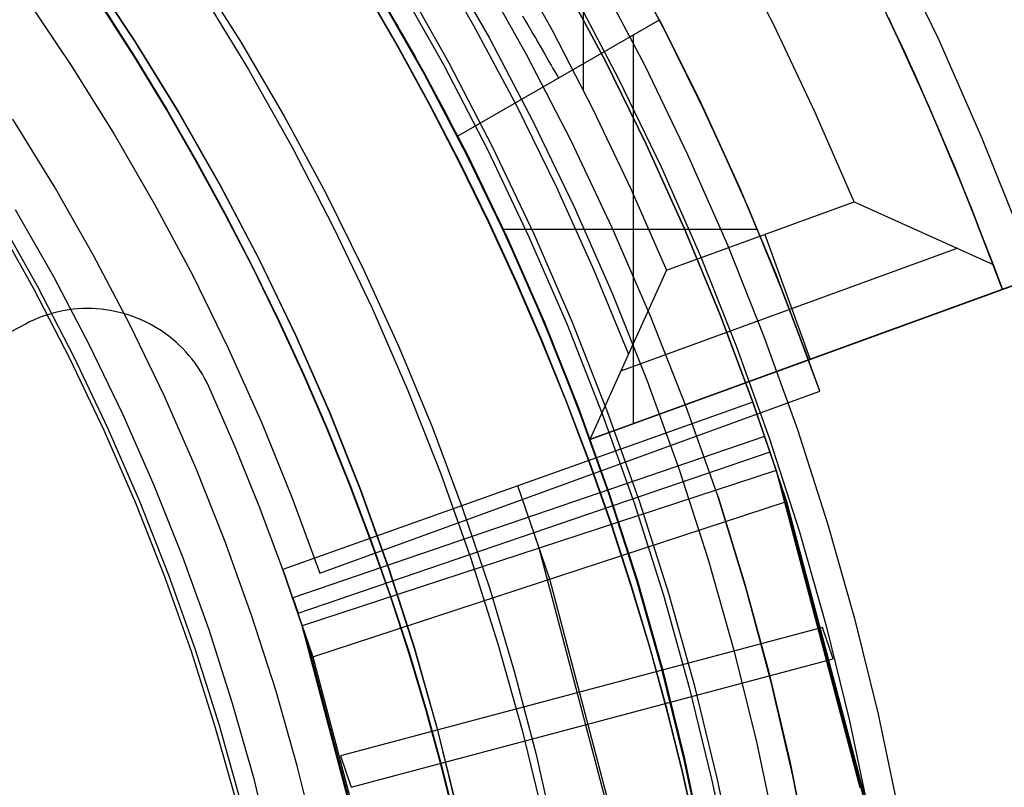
# Model space of a CAD drawing. Header units: millimetres. Extents: x 9001 to 10165, y -167 to 850.
# Tile 142 of 216: x 9596 to 9604, y 487 to 493. Entities that reach past the tile are written whole.
import ezdxf

# ---------------------------------------------------------------- set-up
doc = ezdxf.new("R2010")
doc.units = ezdxf.units.MM
for name, color, linetype in [('1', 7, 'Continuous'), ('COLOR EXT', 7, 'Continuous'), ('PLASTICO NEGRO', 7, 'Continuous')]:
    doc.layers.add(name, color=color, linetype=linetype)

msp = doc.modelspace()

# ---------------------------------------------------------------- linework, layer by layer
at = {"layer": '1', "color": 250, "true_color": 0x111111}
for p, q in [((9602.8311, 493.4402, 236.8644), (9603.1842, 492.7069, 236.8644)), ((9599.4574, 493.3311, 231.7015), (9599.8088, 492.7143, 231.7015)), ((9596.7924, 493.2152, 44.111), (9597.1413, 492.6905, 44.111)), ((9596.7939, 493.2163, 100.3203), (9597.1429, 492.6915, 100.3203)), ((9597.5971, 493.227, 145.4778), (9597.9422, 492.6806, 145.4778)), ((9600.0902, 492.5856, 222.7), (9599.7365, 493.2178, 222.7)), ((9599.1123, 493.1392, 96.1312), (9599.4652, 492.5112, 96.1312)), ((9599.5031, 492.5319, 48.3312), (9599.1494, 493.1613, 48.3312)), ((9600.632, 493.1647, 96.1312), (9600.9769, 492.5075, 96.1312)), ((9600.632, 493.1647, 48.3312), (9600.9769, 492.5075, 48.3312)), ((9598.8766, 493.0706, 144.4031), (9599.1223, 492.6439, 144.4031)), ((9599.1259, 492.6459, 223.4679), (9598.8802, 493.0727, 223.4679)), ((9597.647, 493.0534, 145.4778), (9597.9971, 492.4774, 145.4778)), ((9599.3182, 492.446, 107.4778), (9598.9764, 493.0459, 107.4778)), ((9598.9764, 493.0459, 125.9405), (9599.3182, 492.446, 125.9405)), ((9598.9799, 493.048, 225.2), (9599.3218, 492.4479, 225.2)), ((9598.9799, 493.048, 224.334), (9599.3218, 492.4479, 224.334)), ((9600.4388, 493.059, 231.0025), (9600.7802, 492.4086, 231.0025)), ((9597.1479, 492.5609, 41.909), (9596.9061, 492.9399, 41.909)), ((9596.9061, 492.9399, 46.313), (9597.1479, 492.5609, 46.313)), ((9597.1494, 492.5619, 98.1043), (9596.9077, 492.9409, 98.1043)), ((9596.9077, 492.9409, 102.5366), (9597.1494, 492.5619, 102.5366)), ((9599.8088, 492.7143, 231.7015), (9600.1387, 492.0858, 231.7015)), ((9603.1842, 492.7069, 236.8644), (9603.5118, 491.9619, 236.8644)), ((9597.1413, 492.6905, 44.111), (9597.472, 492.1541, 44.111)), ((9597.1429, 492.6915, 100.3203), (9597.4736, 492.1551, 100.3203)), ((9597.9422, 492.6806, 145.4778), (9598.2686, 492.1227, 145.4778)), ((9599.1223, 492.6439, 144.4031), (9599.3582, 492.2119, 144.4031)), ((9599.3619, 492.2138, 223.4679), (9599.1259, 492.6459, 223.4679)), ((9597.3809, 492.1766, 41.909), (9597.1479, 492.5609, 41.909)), ((9597.1479, 492.5609, 46.313), (9597.3809, 492.1766, 46.313)), ((9597.3825, 492.1775, 98.1043), (9597.1494, 492.5619, 98.1043)), ((9597.1494, 492.5619, 102.5366), (9597.3825, 492.1775, 102.5366)), ((9600.4223, 491.9418, 222.7), (9600.0902, 492.5856, 222.7)), ((9597.9971, 492.4774, 145.4778), (9598.3274, 491.8897, 145.4778)), ((9599.4652, 492.5112, 96.1312), (9599.7966, 491.8714, 96.1312)), ((9599.8352, 491.8908, 48.3312), (9599.5031, 492.5319, 48.3312)), ((9600.9769, 492.5075, 96.1312), (9601.2989, 491.8388, 96.1312)), ((9600.9769, 492.5075, 48.3312), (9601.2989, 491.8388, 48.3312)), ((9599.6391, 491.8346, 107.4778), (9599.3182, 492.446, 107.4778)), ((9599.3182, 492.446, 125.9405), (9599.6391, 491.8346, 125.9405)), ((9599.3218, 492.4479, 225.2), (9599.6428, 491.8364, 225.2)), ((9599.3218, 492.4479, 224.334), (9599.6428, 491.8364, 224.334)), ((9600.7802, 492.4086, 231.0025), (9601.0989, 491.7467, 231.0025)), ((9597.6052, 491.7872, 41.909), (9597.3809, 492.1766, 41.909)), ((9597.3809, 492.1766, 46.313), (9597.6052, 491.7872, 46.313)), ((9597.6068, 491.7881, 98.1043), (9597.3825, 492.1775, 98.1043)), ((9597.3825, 492.1775, 102.5366), (9597.6068, 491.7881, 102.5366)), ((9599.3582, 492.2119, 144.4031), (9599.5842, 491.7748, 144.4031)), ((9599.5879, 491.7767, 223.4679), (9599.3619, 492.2138, 223.4679)), ((9596.5365, 491.5996, 228.5255), (9596.2256, 492.1041, 228.5255)), ((9597.472, 492.1541, 44.111), (9597.7839, 491.6066, 44.111)), ((9597.4736, 492.1551, 100.3203), (9597.7855, 491.6075, 100.3203)), ((9598.2686, 492.1227, 145.4778), (9598.5757, 491.554, 145.4778)), ((9600.1387, 492.0858, 231.7015), (9600.4466, 491.4463, 231.7015)), ((9603.5118, 491.9619, 236.8644), (9603.8135, 491.2061, 236.8644)), ((9598.3274, 491.8897, 145.4778), (9598.6374, 491.2911, 145.4778)), ((9600.1452, 491.2387, 48.3312), (9599.8352, 491.8908, 48.3312)), ((9600.7324, 491.2872, 222.7), (9600.4223, 491.9418, 222.7)), ((9599.9387, 491.2124, 107.4778), (9599.6391, 491.8346, 107.4778)), ((9599.6391, 491.8346, 125.9405), (9599.9387, 491.2124, 125.9405)), ((9599.6428, 491.8364, 225.2), (9599.9424, 491.2142, 225.2)), ((9599.6428, 491.8364, 224.334), (9599.9424, 491.2142, 224.334)), ((9599.7966, 491.8714, 96.1312), (9600.106, 491.2208, 96.1312)), ((9601.2989, 491.8388, 96.1312), (9601.5977, 491.1594, 96.1312)), ((9601.2989, 491.8388, 48.3312), (9601.5977, 491.1594, 48.3312)), ((9597.8204, 491.393, 41.909), (9597.6052, 491.7872, 41.909)), ((9597.6052, 491.7872, 46.313), (9597.8204, 491.393, 46.313)), ((9597.8221, 491.3939, 98.1043), (9597.6068, 491.7881, 98.1043)), ((9597.6068, 491.7881, 102.5366), (9597.8221, 491.3939, 102.5366)), ((9599.5842, 491.7748, 144.4031), (9599.8, 491.333, 144.4031)), ((9599.8037, 491.3347, 223.4679), (9599.5879, 491.7767, 223.4679)), ((9601.0989, 491.7467, 231.0025), (9601.3946, 491.0742, 231.0025)), ((9596.8299, 491.0847, 228.5255), (9596.5365, 491.5996, 228.5255)), ((9597.7839, 491.6066, 44.111), (9598.0767, 491.0487, 44.111)), ((9597.7855, 491.6075, 100.3203), (9598.0784, 491.0495, 100.3203)), ((9598.5757, 491.554, 145.4778), (9598.8632, 490.9752, 145.4778)), ((9600.4466, 491.4463, 231.7015), (9600.7323, 490.7966, 231.7015)), ((9596.4131, 490.8441, 39.9852), (9596.121, 491.3638, 39.9852)), ((9596.2433, 491.4257, 229.4656), (9596.5308, 490.9211, 229.4656)), ((9598.0266, 490.9941, 41.909), (9597.8204, 491.393, 41.909)), ((9597.8204, 491.393, 46.313), (9598.0266, 490.9941, 46.313)), ((9598.0283, 490.995, 98.1043), (9597.8221, 491.3939, 98.1043)), ((9597.8221, 491.3939, 102.5366), (9598.0283, 490.995, 102.5366)), ((9596.3841, 490.8282, 104.4947), (9596.0925, 491.3469, 104.4947)), ((9598.6374, 491.2911, 145.4778), (9598.9269, 490.6823, 145.4778)), ((9599.8, 491.333, 144.4031), (9600.0055, 490.8865, 144.4031)), ((9600.0092, 490.8882, 223.4679), (9599.8037, 491.3347, 223.4679)), ((9601.0202, 490.6225, 222.7), (9600.7324, 491.2872, 222.7)), ((9600.2166, 490.5803, 107.4778), (9599.9387, 491.2124, 107.4778)), ((9599.9387, 491.2124, 125.9405), (9600.2166, 490.5803, 125.9405)), ((9599.9424, 491.2142, 225.2), (9600.2204, 490.5819, 225.2)), ((9599.9424, 491.2142, 224.334), (9600.2204, 490.5819, 224.334)), ((9600.106, 491.2208, 96.1312), (9600.393, 490.56, 96.1312)), ((9600.4328, 490.5765, 48.3312), (9600.1452, 491.2387, 48.3312)), ((9601.5977, 491.1594, 96.1312), (9601.8728, 490.4701, 96.1312)), ((9601.5977, 491.1594, 48.3312), (9601.8728, 490.4701, 48.3312)), ((9597.1053, 490.56, 228.5255), (9596.8299, 491.0847, 228.5255)), ((9601.3946, 491.0742, 231.0025), (9601.6669, 490.392, 231.0025)), ((9598.2235, 490.5909, 41.909), (9598.0266, 490.9941, 41.909)), ((9598.0266, 490.9941, 46.313), (9598.2235, 490.5909, 46.313)), ((9598.2252, 490.5917, 98.1043), (9598.0283, 490.995, 98.1043)), ((9598.0283, 490.995, 102.5366), (9598.2252, 490.5917, 102.5366)), ((9598.0767, 491.0487, 44.111), (9598.3501, 490.4809, 44.111)), ((9598.0784, 491.0495, 100.3203), (9598.3518, 490.4817, 100.3203)), ((9596.5308, 490.9211, 229.4656), (9596.8007, 490.4068, 229.4656)), ((9598.8632, 490.9752, 145.4778), (9599.1307, 490.3869, 145.4778)), ((9596.6873, 490.3147, 39.9852), (9596.4131, 490.8441, 39.9852)), ((9600.0055, 490.8865, 144.4031), (9600.2005, 490.4358, 144.4031)), ((9600.2043, 490.4374, 223.4679), (9600.0092, 490.8882, 223.4679)), ((9596.6577, 490.2999, 104.4947), (9596.3841, 490.8282, 104.4947)), ((9600.7323, 490.7966, 231.7015), (9600.9955, 490.1373, 231.7015)), ((9598.9269, 490.6823, 145.4778), (9599.1955, 490.0639, 145.4778)), ((9601.2854, 489.9484, 222.7), (9601.0202, 490.6225, 222.7)), ((9597.3624, 490.0261, 228.5255), (9597.1053, 490.56, 228.5255)), ((9598.4111, 490.1835, 41.909), (9598.2235, 490.5909, 41.909)), ((9598.2235, 490.5909, 46.313), (9598.4111, 490.1835, 46.313)), ((9598.4128, 490.1843, 98.1043), (9598.2252, 490.5917, 98.1043)), ((9598.2252, 490.5917, 102.5366), (9598.4128, 490.1843, 102.5366)), ((9600.4726, 489.939, 107.4778), (9600.2166, 490.5803, 107.4778)), ((9600.2166, 490.5803, 125.9405), (9600.4726, 489.939, 125.9405)), ((9600.2204, 490.5819, 225.2), (9600.4764, 489.9405, 225.2)), ((9600.2204, 490.5819, 224.334), (9600.4764, 489.9405, 224.334)), ((9600.393, 490.56, 96.1312), (9600.6573, 489.8897, 96.1312)), ((9600.6977, 489.9048, 48.3312), (9600.4328, 490.5765, 48.3312)), ((9598.3501, 490.4809, 44.111), (9598.6038, 489.9041, 44.111)), ((9598.3518, 490.4817, 100.3203), (9598.6055, 489.9048, 100.3203)), ((9596.8007, 490.4068, 229.4656), (9597.0527, 489.8835, 229.4656)), ((9600.2005, 490.4358, 144.4031), (9600.385, 489.9811, 144.4031)), ((9600.3888, 489.9825, 223.4679), (9600.2043, 490.4374, 223.4679)), ((9601.8728, 490.4701, 96.1312), (9602.124, 489.7717, 96.1312)), ((9601.8728, 490.4701, 48.3312), (9602.124, 489.7717, 48.3312)), ((9599.1307, 490.3869, 145.4778), (9599.3781, 489.7898, 145.4778)), ((9601.6669, 490.392, 231.0025), (9601.9155, 489.7007, 231.0025)), ((9596.9132, 489.7625, 104.4947), (9596.6577, 490.2999, 104.4947)), ((9596.9433, 489.7763, 39.9852), (9596.6873, 490.3147, 39.9852)), ((9598.5891, 489.7722, 41.909), (9598.4111, 490.1835, 41.909)), ((9598.4111, 490.1835, 46.313), (9598.5891, 489.7722, 46.313)), ((9598.5908, 489.7729, 98.1043), (9598.4128, 490.1843, 98.1043)), ((9598.4128, 490.1843, 102.5366), (9598.5908, 489.7729, 102.5366)), ((9600.9955, 490.1373, 231.7015), (9601.2357, 489.4694, 231.7015)), ((9599.1955, 490.0639, 145.4778), (9599.4428, 489.4368, 145.4778)), ((9597.6009, 489.4836, 228.5255), (9597.3624, 490.0261, 228.5255)), ((9600.385, 489.9811, 144.4031), (9600.5587, 489.5225, 144.4031)), ((9600.5626, 489.5239, 223.4679), (9600.3888, 489.9825, 223.4679)), ((9597.0527, 489.8835, 229.4656), (9597.2865, 489.3518, 229.4656)), ((9598.6038, 489.9041, 44.111), (9598.8374, 489.3189, 44.111)), ((9598.6055, 489.9048, 100.3203), (9598.8391, 489.3195, 100.3203)), ((9600.7063, 489.2893, 107.4778), (9600.4726, 489.939, 107.4778)), ((9600.4726, 489.939, 125.9405), (9600.7063, 489.2893, 125.9405)), ((9600.4764, 489.9405, 225.2), (9600.7102, 489.2906, 225.2)), ((9600.4764, 489.9405, 224.334), (9600.7102, 489.2906, 224.334)), ((9600.6573, 489.8897, 96.1312), (9600.8986, 489.2109, 96.1312)), ((9600.9396, 489.2245, 48.3312), (9600.6977, 489.9048, 48.3312)), ((9601.5277, 489.2658, 222.7), (9601.2854, 489.9484, 222.7)), ((9597.1503, 489.2168, 104.4947), (9596.9132, 489.7625, 104.4947)), ((9597.1808, 489.2294, 39.9852), (9596.9433, 489.7763, 39.9852)), ((9598.7574, 489.3572, 41.909), (9598.5891, 489.7722, 41.909)), ((9598.5891, 489.7722, 46.313), (9598.7574, 489.3572, 46.313)), ((9598.7591, 489.3579, 98.1043), (9598.5908, 489.7729, 98.1043)), ((9598.5908, 489.7729, 102.5366), (9598.7591, 489.3579, 102.5366)), ((9599.3781, 489.7898, 145.4778), (9599.6049, 489.1846, 145.4778)), ((9602.124, 489.7717, 96.1312), (9602.3509, 489.065, 96.1312)), ((9602.124, 489.7717, 48.3312), (9602.3509, 489.065, 48.3312)), ((9601.9155, 489.7007, 231.0025), (9602.1401, 489.0013, 231.0025)), ((9600.5587, 489.5225, 144.4031), (9600.7214, 489.0604, 144.4031)), ((9600.7254, 489.0617, 223.4679), (9600.5626, 489.5239, 223.4679)), ((9597.8206, 488.9333, 228.5255), (9597.6009, 489.4836, 228.5255)), ((9599.4428, 489.4368, 145.4778), (9599.6686, 488.8016, 145.4778)), ((9601.2357, 489.4694, 231.7015), (9601.4527, 488.7936, 231.7015)), ((9597.2865, 489.3518, 229.4656), (9597.5018, 488.8124, 229.4656)), ((9598.9159, 488.9388, 41.909), (9598.7574, 489.3572, 41.909)), ((9598.7574, 489.3572, 46.313), (9598.9159, 488.9388, 46.313)), ((9598.9177, 488.9394, 98.1043), (9598.7591, 489.3579, 98.1043)), ((9598.7591, 489.3579, 102.5366), (9598.9177, 488.9394, 102.5365)), ((9598.8374, 489.3189, 44.111), (9599.0506, 488.7259, 44.111)), ((9598.8391, 489.3195, 100.3203), (9599.0523, 488.7265, 100.3203)), ((9600.9174, 488.6318, 107.4778), (9600.7063, 489.2893, 107.4778)), ((9600.7063, 489.2893, 125.9405), (9600.9174, 488.6318, 125.9405)), ((9600.7102, 489.2906, 225.2), (9600.9213, 488.633, 225.2)), ((9600.7102, 489.2906, 224.334), (9600.9213, 488.633, 224.334)), ((9597.3686, 488.6633, 104.4947), (9597.1503, 489.2168, 104.4947)), ((9597.3995, 488.6748, 39.9852), (9597.1808, 489.2294, 39.9852)), ((9601.1581, 488.5364, 48.3312), (9600.9396, 489.2245, 48.3312)), ((9601.7394, 488.5723, 222.7), (9601.5277, 489.2658, 222.7)), ((9601.5277, 489.2658, 222.7), (9601.7292, 488.609, 222.7)), ((9599.6049, 489.1846, 145.4778), (9599.8109, 488.572, 145.4778)), ((9600.8986, 489.2109, 96.1312), (9601.1167, 488.5242, 96.1312)), ((9602.3509, 489.065, 96.1312), (9602.5533, 488.3509, 96.1312)), ((9602.3509, 489.065, 48.3312), (9602.5533, 488.3509, 48.3312)), ((9600.7214, 489.0604, 144.4031), (9600.8731, 488.5951, 144.4031)), ((9600.8771, 488.5962, 223.4679), (9600.7254, 489.0617, 223.4679)), ((9602.1401, 489.0013, 231.0025), (9602.3404, 488.2946, 231.0025)), ((9598.0211, 488.3756, 228.5255), (9597.8206, 488.9333, 228.5255)), ((9599.0645, 488.5171, 41.909), (9598.9159, 488.9388, 41.909)), ((9598.9159, 488.9388, 46.313), (9599.0645, 488.5171, 46.313)), ((9599.0662, 488.5177, 98.1043), (9598.9177, 488.9394, 98.1043)), ((9598.9177, 488.9394, 102.5365), (9599.0662, 488.5177, 102.5365)), ((9597.5018, 488.8124, 229.4656), (9597.6984, 488.2658, 229.4656)), ((9599.6686, 488.8016, 145.4778), (9599.8726, 488.1591, 145.4778)), ((9601.4527, 488.7936, 231.7015), (9601.6462, 488.1107, 231.7015)), ((9599.0506, 488.7259, 44.111), (9599.2432, 488.126, 44.111)), ((9599.0523, 488.7265, 100.3203), (9599.245, 488.1265, 100.3203)), ((9597.5679, 488.1026, 104.4947), (9597.3686, 488.6633, 104.4947)), ((9597.5992, 488.1131, 39.9852), (9597.3995, 488.6748, 39.9852)), ((9601.1057, 487.9675, 107.4778), (9600.9174, 488.6318, 107.4778)), ((9600.9174, 488.6318, 125.9405), (9601.1057, 487.9675, 125.9405)), ((9600.9213, 488.633, 225.2), (9601.1096, 487.9686, 225.2)), ((9600.9213, 488.633, 224.334), (9601.1096, 487.9686, 224.334)), ((9599.8109, 488.572, 145.4778), (9599.9958, 487.9527, 145.4778)), ((9600.8731, 488.5951, 144.4031), (9601.0136, 488.1266, 144.4031)), ((9601.0176, 488.1277, 223.4679), (9600.8771, 488.5962, 223.4679)), ((9601.7292, 488.609, 222.7), (9601.9088, 487.9459, 222.7)), ((9601.9268, 487.8718, 222.7), (9601.7394, 488.5723, 222.7)), ((9599.2029, 488.0924, 41.909), (9599.0645, 488.5171, 41.909)), ((9599.0645, 488.5171, 46.313), (9599.2029, 488.0924, 46.313)), ((9599.2047, 488.0929, 98.1043), (9599.0662, 488.5177, 98.1043)), ((9599.0662, 488.5177, 102.5365), (9599.2047, 488.0929, 102.5365)), ((9601.1167, 488.5242, 96.1312), (9601.3112, 487.8305, 96.1312)), ((9601.353, 487.8412, 48.3312), (9601.1581, 488.5364, 48.3312)), ((9598.2023, 487.8114, 228.5255), (9598.0211, 488.3756, 228.5255)), ((9602.5533, 488.3509, 96.1312), (9602.7309, 487.6303, 96.1312)), ((9602.5533, 488.3509, 48.3312), (9602.7309, 487.6303, 48.3312)), ((9597.6984, 488.2658, 229.4656), (9597.8759, 487.7128, 229.4656)), ((9602.3404, 488.2946, 231.0025), (9602.5162, 487.5813, 231.0025)), ((9597.7479, 487.5355, 104.4947), (9597.5679, 488.1026, 104.4947)), ((9597.7797, 487.5448, 39.9852), (9597.5992, 488.1131, 39.9852)), ((9599.2432, 488.126, 44.111), (9599.4151, 487.5197, 44.111)), ((9599.245, 488.1265, 100.3203), (9599.4169, 487.5202, 100.3203)), ((9599.8726, 488.1591, 145.4778), (9600.0546, 487.51, 145.4778)), ((9601.0136, 488.1266, 144.4031), (9601.1427, 487.6554, 144.4031)), ((9601.1467, 487.6564, 223.4679), (9601.0176, 488.1277, 223.4679)), ((9601.6462, 488.1107, 231.7015), (9601.8161, 487.4215, 231.7015)), ((9599.3311, 487.6649, 41.909), (9599.2029, 488.0924, 41.909)), ((9599.2029, 488.0924, 46.313), (9599.3311, 487.6649, 46.313)), ((9599.3328, 487.6654, 98.1043), (9599.2047, 488.0929, 98.1043)), ((9599.2047, 488.0929, 102.5365), (9599.3328, 487.6654, 102.5365)), ((9601.2709, 487.2971, 107.4778), (9601.1057, 487.9675, 107.4778)), ((9601.1057, 487.9675, 125.9405), (9601.2709, 487.2971, 125.9405)), ((9601.1096, 487.9686, 225.2), (9601.2749, 487.298, 225.2)), ((9601.1096, 487.9686, 224.334), (9601.2749, 487.298, 224.334)), ((9599.9958, 487.9527, 145.4778), (9600.1596, 487.3275, 145.4778)), ((9601.9088, 487.9459, 222.7), (9602.0664, 487.2773, 222.7)), ((9598.3639, 487.2413, 228.5255), (9598.2023, 487.8114, 228.5255)), ((9601.3112, 487.8305, 96.1312), (9601.482, 487.1306, 96.1312)), ((9601.5241, 487.1398, 48.3312), (9601.353, 487.8412, 48.3312)), ((9602.0897, 487.1653, 222.7), (9601.9268, 487.8718, 222.7)), ((9597.8759, 487.7128, 229.4656), (9598.0343, 487.154, 229.4656)), ((9599.4489, 487.2349, 41.909), (9599.3311, 487.6649, 41.909)), ((9599.3311, 487.6649, 46.313), (9599.4489, 487.2349, 46.313)), ((9599.4506, 487.2354, 98.1043), (9599.3328, 487.6654, 98.1043)), ((9599.3328, 487.6654, 102.5365), (9599.4506, 487.2354, 102.5365)), ((9601.1427, 487.6554, 144.4031), (9601.2602, 487.1817, 144.4031)), ((9601.2642, 487.1826, 223.4679), (9601.1467, 487.6564, 223.4679)), ((9602.7309, 487.6303, 96.1312), (9602.8835, 486.904, 96.1312)), ((9602.7309, 487.6303, 48.3312), (9602.8835, 486.904, 48.3312)), ((9597.9086, 486.9626, 104.4947), (9597.7479, 487.5355, 104.4947)), ((9597.9407, 486.9708, 39.9852), (9597.7797, 487.5448, 39.9852)), ((9599.4151, 487.5197, 44.111), (9599.5659, 486.9079, 44.111)), ((9599.4169, 487.5202, 100.3203), (9599.5677, 486.9083, 100.3203)), ((9602.5162, 487.5813, 231.0025), (9602.6673, 486.8624, 231.0025)), ((9600.0546, 487.51, 145.4778), (9600.2144, 486.8551, 145.4778)), ((9601.8161, 487.4215, 231.7015), (9601.9621, 486.7269, 231.7015)), ((9600.1596, 487.3275, 145.4778), (9600.3018, 486.6971, 145.4778)), ((9601.4129, 486.6213, 107.4778), (9601.2709, 487.2971, 107.4778)), ((9601.2709, 487.2971, 125.9405), (9601.4129, 486.6213, 125.9405)), ((9601.2749, 487.298, 225.2), (9601.417, 486.6221, 225.2)), ((9601.2749, 487.298, 224.334), (9601.417, 486.6221, 224.334)), ((9598.5057, 486.6659, 228.5255), (9598.3639, 487.2413, 228.5255)), ((9599.5561, 486.8026, 41.909), (9599.4489, 487.2349, 41.909)), ((9599.4489, 487.2349, 46.313), (9599.5561, 486.8026, 46.313)), ((9599.5579, 486.803, 98.1043), (9599.4506, 487.2354, 98.1043)), ((9599.4506, 487.2354, 102.5365), (9599.5579, 486.803, 102.5365)), ((9602.0664, 487.2773, 222.7), (9602.2018, 486.6038, 222.7)), ((9598.0343, 487.154, 229.4656), (9598.1733, 486.5901, 229.4656)), ((9601.2602, 487.1817, 144.4031), (9601.366, 486.7057, 144.4031)), ((9601.3701, 486.7065, 223.4679), (9601.2642, 487.1826, 223.4679)), ((9602.2279, 486.4535, 222.7), (9602.0897, 487.1653, 222.7)), ((9601.482, 487.1306, 96.1312), (9601.6288, 486.4252, 96.1312)), ((9601.6713, 486.4329, 48.3312), (9601.5241, 487.1398, 48.3312))]:
    msp.add_line(p, q, dxfattribs=at)
at = {"layer": 'COLOR EXT', "color": 30, "true_color": 0xff8d00}
for p, q in [((9600.5161, 492.3206, 34.5621), (9600.5161, 495.2989, 34.5621)), ((9612.3103, 493.9709, 24.9121), (9602.2086, 490.2942, 24.9121)), ((9603.6651, 490.8243, 26.5621), (9612.3103, 493.9709, 26.5621)), ((9601.9458, 492.8151, 34.5621), (9601.6113, 493.4658, 34.5621)), ((9599.6923, 492.8076, 34.0621), (9599.3503, 493.4, 34.0621)), ((9601.1024, 492.8217, 23.9121), (9600.7765, 493.43, 23.9121)), ((9601.1336, 492.761, 16.2621), (9600.7875, 493.4101, 16.2621)), ((9599.9568, 493.3552, 34.5621), (9600.2807, 492.7731, 34.5621)), ((9602.9331, 492.6032, 26.5621), (9602.6568, 493.182, 26.5621)), ((9602.6769, 493.1411, 33.7621), (9603.0068, 492.4417, 33.7621)), ((9598.9299, 493.1288, 33.5621), (9599.2472, 492.5792, 33.5621)), ((9598.9299, 493.1288, 32.3121), (9599.2472, 492.5792, 32.3121)), ((9596.3258, 493.0139, 16.2621), (9596.6655, 492.5089, 16.2621)), ((9596.3258, 493.0139, 19.7621), (9596.6655, 492.5089, 19.7621)), ((9596.3258, 493.0139, 18.0121), (9596.6655, 492.5089, 18.0121)), ((9599.1122, 492.818, 31.0628), (9599.0908, 492.8552, 31.0621)), ((9599.5691, 491.9767, 31.5621), (9601.0864, 492.8527, 31.5621)), ((9600.0583, 492.8814, 31.1503), (9600.0781, 492.8471, 31.1668)), ((9600.0781, 492.8471, 31.1668), (9600.0976, 492.8133, 31.1846)), ((9601.0864, 492.8527, 31.5621), (9601.3976, 492.2269, 31.5621)), ((9603.1156, 492.1969, 30.1621), (9602.8084, 492.8694, 30.1621)), ((9599.1335, 492.7808, 31.0651), (9599.1122, 492.818, 31.0628)), ((9599.1548, 492.7437, 31.0687), (9599.1335, 492.7808, 31.0651)), ((9600.0143, 492.2043, 34.0621), (9599.6923, 492.8076, 34.0621)), ((9600.0976, 492.8133, 31.1846), (9600.1168, 492.78, 31.2038)), ((9600.1168, 492.78, 31.2038), (9600.1357, 492.7474, 31.2243)), ((9600.2807, 492.7731, 34.5621), (9600.5859, 492.181, 34.5621)), ((9601.4089, 492.2033, 23.9121), (9601.1024, 492.8217, 23.9121)), ((9602.2589, 492.1538, 34.5621), (9601.9458, 492.8151, 34.5621)), ((9599.1759, 492.7066, 31.0739), (9599.1548, 492.7437, 31.0687)), ((9599.1968, 492.6697, 31.0805), (9599.1759, 492.7066, 31.0739)), ((9600.1357, 492.7474, 31.2243), (9600.1541, 492.7154, 31.2461)), ((9600.1541, 492.7154, 31.2461), (9600.1723, 492.684, 31.2692)), ((9600.8888, 492.7386, 31.5621), (9600.8888, 489.8138, 31.5621)), ((9601.4575, 492.1005, 16.2621), (9601.1336, 492.761, 16.2621)), ((9599.2175, 492.633, 31.0886), (9599.1968, 492.6697, 31.0805)), ((9599.2381, 492.5965, 31.0981), (9599.2175, 492.633, 31.0886)), ((9600.1723, 492.684, 31.2692), (9600.19, 492.6533, 31.2935)), ((9600.19, 492.6533, 31.2935), (9600.2072, 492.6234, 31.3189)), ((9600.2072, 492.6234, 31.3189), (9600.2241, 492.5943, 31.3456)), ((9599.2583, 492.5603, 31.109), (9599.2381, 492.5965, 31.0981)), ((9599.2472, 492.5792, 33.5621), (9599.547, 492.0198, 33.5621)), ((9599.2472, 492.5792, 32.3121), (9599.547, 492.0198, 32.3121)), ((9599.2784, 492.5243, 31.1214), (9599.2583, 492.5603, 31.109)), ((9600.2241, 492.5943, 31.3456), (9600.2404, 492.5659, 31.3734)), ((9600.2404, 492.5659, 31.3734), (9600.2563, 492.5384, 31.4023)), ((9603.1934, 492.017, 26.5621), (9602.9331, 492.6032, 26.5621)), ((9596.6655, 492.5089, 16.2621), (9596.9878, 491.9925, 16.2621)), ((9596.6655, 492.5089, 19.7621), (9596.9878, 491.9925, 19.7621)), ((9596.6655, 492.5089, 18.0121), (9596.9878, 491.9925, 18.0121)), ((9599.2981, 492.4888, 31.1351), (9599.2784, 492.5243, 31.1214)), ((9599.3175, 492.4536, 31.1503), (9599.2981, 492.4888, 31.1351)), ((9600.2563, 492.5384, 31.4023), (9600.2717, 492.5118, 31.4322)), ((9600.2717, 492.5118, 31.4322), (9600.2865, 492.4861, 31.4632)), ((9600.2865, 492.4861, 31.4632), (9600.3008, 492.4613, 31.4952)), ((9599.3366, 492.4189, 31.1668), (9599.3175, 492.4536, 31.1503)), ((9599.3554, 492.3846, 31.1847), (9599.3366, 492.4189, 31.1668)), ((9600.3008, 492.4613, 31.4952), (9600.3146, 492.4375, 31.5282)), ((9600.3146, 492.4375, 31.5282), (9600.3277, 492.4147, 31.5621)), ((9603.0068, 492.4417, 33.7621), (9603.3132, 491.7317, 33.7621)), ((9599.3737, 492.3509, 31.2039), (9599.3554, 492.3846, 31.1847)), ((9599.3917, 492.3177, 31.2244), (9599.3737, 492.3509, 31.2039)), ((9599.4093, 492.2851, 31.2461), (9599.3917, 492.3177, 31.2244)), ((9599.4264, 492.2532, 31.2692), (9599.4093, 492.2851, 31.2461)), ((9599.443, 492.2219, 31.2935), (9599.4264, 492.2532, 31.2692)), ((9599.4592, 492.1914, 31.3189), (9599.443, 492.2219, 31.2935)), ((9599.4749, 492.1616, 31.3456), (9599.4592, 492.1914, 31.3189)), ((9600.316, 491.5905, 34.0621), (9600.0143, 492.2043, 34.0621)), ((9600.5859, 492.181, 34.5621), (9600.8723, 491.5795, 34.5621)), ((9601.3976, 492.2269, 31.5621), (9601.6886, 491.5915, 31.5621)), ((9601.6956, 491.5755, 23.9121), (9601.4089, 492.2033, 23.9121)), ((9603.4012, 491.515, 30.1621), (9603.1156, 492.1969, 30.1621)), ((9599.49, 492.1325, 31.3734), (9599.4749, 492.1616, 31.3456)), ((9599.5046, 492.1043, 31.4023), (9599.49, 492.1325, 31.3734)), ((9599.5187, 492.077, 31.4322), (9599.5046, 492.1043, 31.4023)), ((9601.7589, 491.4295, 16.2621), (9601.4575, 492.1005, 16.2621)), ((9602.5504, 491.4828, 34.5621), (9602.2589, 492.1538, 34.5621)), ((9599.5322, 492.0505, 31.4632), (9599.5187, 492.077, 31.4322)), ((9599.5451, 492.0249, 31.4953), (9599.5322, 492.0505, 31.4632)), ((9596.9878, 491.9925, 16.2621), (9597.2921, 491.4654, 16.2621)), ((9596.9878, 491.9925, 19.7621), (9597.2921, 491.4654, 19.7621)), ((9596.9878, 491.9925, 18.0121), (9597.2921, 491.4654, 18.0121)), ((9599.5574, 492.0003, 31.5282), (9599.5451, 492.0249, 31.4953)), ((9599.547, 492.0198, 33.5621), (9599.8288, 491.4511, 33.5621)), ((9599.547, 492.0198, 32.3121), (9599.8288, 491.4511, 32.3121)), ((9599.5691, 491.9767, 31.5621), (9599.5574, 492.0003, 31.5282)), ((9599.8444, 491.4183, 31.5621), (9599.5691, 491.9767, 31.5621)), ((9603.4374, 491.4239, 26.5621), (9603.1934, 492.017, 26.5621)), ((9603.3132, 491.7317, 33.7621), (9603.5959, 491.0119, 33.7621)), ((9600.5971, 490.967, 34.0621), (9600.316, 491.5905, 34.0621)), ((9601.6886, 491.5915, 31.5621), (9601.959, 490.947, 31.5621)), ((9600.8723, 491.5795, 34.5621), (9601.1394, 490.9692, 34.5621)), ((9601.9622, 490.9389, 23.9121), (9601.6956, 491.5755, 23.9121)), ((9603.6651, 490.8243, 30.1621), (9603.4012, 491.515, 30.1621)), ((9597.2921, 491.4654, 16.2621), (9597.5782, 490.9281, 16.2621)), ((9597.2921, 491.4654, 19.7621), (9597.5782, 490.9281, 19.7621)), ((9597.2921, 491.4654, 18.0121), (9597.5782, 490.9281, 18.0121)), ((9599.8288, 491.4511, 33.5621), (9600.0924, 490.8738, 33.5621)), ((9599.8288, 491.4511, 32.3121), (9600.0924, 490.8738, 32.3121)), ((9601.1394, 490.9692, 34.5621), (9602.5504, 491.4828, 34.5621)), ((9602.5504, 491.4828, 34.5621), (9603.5959, 491.0119, 33.7621)), ((9600.1021, 490.8517, 31.5621), (9599.8444, 491.4183, 31.5621)), ((9602.0374, 490.7486, 16.2621), (9601.7589, 491.4295, 16.2621)), ((9605.2626, 491.4057, 19.7621), (9602.2086, 490.2942, 19.7621)), ((9603.6651, 490.8243, 26.5621), (9603.4374, 491.4239, 26.5621)), ((9601.8248, 491.2742, 31.5621), (9599.9119, 491.2742, 31.5621)), ((9601.8784, 491.2382, 34.5621), (9602.2204, 490.2985, 33.5621)), ((9603.331, 491.1334, 33.9668), (9600.8022, 490.213, 33.9668)), ((9603.5959, 491.0119, 33.7621), (9603.6651, 490.8243, 33.5621)), ((9597.5782, 490.9281, 16.2621), (9597.8457, 490.3813, 16.2621)), ((9597.5782, 490.9281, 19.7621), (9597.8457, 490.3813, 19.7621)), ((9597.5782, 490.9281, 18.0121), (9597.8457, 490.3813, 18.0121)), ((9601.1394, 490.9692, 34.5621), (9600.5641, 489.6956, 33.5621)), ((9600.8572, 490.3344, 34.0621), (9600.5971, 490.967, 34.0621)), ((9601.959, 490.947, 31.5621), (9602.2086, 490.2942, 31.5621)), ((9602.2086, 490.2942, 23.9121), (9601.9622, 490.9389, 23.9121)), ((9600.0924, 490.8738, 33.5621), (9600.3376, 490.2885, 33.5621)), ((9600.0924, 490.8738, 32.3121), (9600.3376, 490.2885, 32.3121)), ((9600.3421, 490.2772, 31.5621), (9600.1021, 490.8517, 31.5621)), ((9600.5641, 489.6956, 33.5621), (9603.6651, 490.8243, 33.5621)), ((9603.6651, 490.8243, 33.5621), (9603.6651, 490.8243, 26.5621)), ((9602.2927, 490.0588, 16.2621), (9602.0374, 490.7486, 16.2621)), ((9597.8457, 490.3813, 16.2621), (9598.0943, 489.8257, 16.2621)), ((9597.8457, 490.3813, 19.7621), (9598.0943, 489.8257, 19.7621)), ((9597.8457, 490.3813, 18.0121), (9598.0943, 489.8257, 18.0121)), ((9600.3376, 490.2885, 33.5621), (9600.5641, 489.6956, 33.5621)), ((9600.3376, 490.2885, 32.3121), (9600.5641, 489.6956, 32.3121)), ((9600.5641, 489.6956, 31.5621), (9600.3421, 490.2772, 31.5621)), ((9602.2086, 490.2942, 31.5621), (9600.5641, 489.6956, 31.5621)), ((9602.2086, 490.2942, 19.7621), (9602.2086, 490.2942, 31.5621)), ((9602.2927, 490.0588, 19.7621), (9602.2086, 490.2942, 19.7621)), ((9598.5336, 488.6906, 16.2621), (9602.2927, 490.0588, 16.2621)), ((9598.5336, 488.6906, 19.7621), (9602.2927, 490.0588, 19.7621)), ((9598.5336, 488.6906, 18.0121), (9602.2927, 490.0588, 18.0121)), ((9602.2927, 490.0588, 19.7621), (9602.2927, 490.0588, 16.2621)), ((9598.0943, 489.8257, 16.2621), (9598.3237, 489.2619, 16.2621)), ((9598.0943, 489.8257, 19.7621), (9598.3237, 489.2619, 19.7621)), ((9598.0943, 489.8257, 18.0121), (9598.3237, 489.2619, 18.0121)), ((9600.5641, 489.6956, 33.5621), (9600.5641, 489.6956, 31.5621)), ((9600.4132, 489.3747, 16.2621), (9600.4132, 489.3747, 19.7621)), ((9598.3237, 489.2619, 16.2621), (9598.5336, 488.6906, 16.2621)), ((9598.3237, 489.2619, 19.7621), (9598.5336, 488.6906, 19.7621)), ((9598.3237, 489.2619, 18.0121), (9598.5336, 488.6906, 18.0121)), ((9598.5336, 488.6906, 19.7621), (9598.5336, 488.6906, 16.2621))]:
    msp.add_line(p, q, dxfattribs=at)
at = {"layer": 'PLASTICO NEGRO', "color": 254, "true_color": 0xcad1ee}
for p, q in [((9600.3482, 493.1624, 29.5621), (9600.6778, 492.5449, 29.5621)), ((9600.3482, 493.1624, 31.0621), (9600.6778, 492.5449, 31.0621)), ((9600.6778, 492.5449, 30.3121), (9600.3482, 493.1624, 30.3121)), ((9600.6778, 492.5449, 29.5621), (9600.987, 491.917, 29.5621)), ((9600.6778, 492.5449, 31.0621), (9600.987, 491.917, 31.0621)), ((9600.987, 491.917, 30.3121), (9600.6778, 492.5449, 30.3121)), ((9600.987, 491.917, 29.5621), (9601.2753, 491.2792, 29.5621)), ((9600.987, 491.917, 31.0621), (9601.2753, 491.2792, 31.0621)), ((9601.2753, 491.2792, 30.3121), (9600.987, 491.917, 30.3121)), ((9601.2753, 491.2792, 29.5621), (9601.5424, 490.6322, 29.5621)), ((9601.2753, 491.2792, 31.0621), (9601.5424, 490.6322, 31.0621)), ((9601.5424, 490.6322, 30.3121), (9601.2753, 491.2792, 30.3121)), ((9596.4466, 490.6201, 29.5621), (9596.4142, 490.6076, 29.5621)), ((9596.4466, 490.6201, 31.0621), (9596.4142, 490.6076, 31.0621)), ((9596.4466, 490.6201, 30.3121), (9596.4142, 490.6076, 30.3121)), ((9596.4794, 490.6314, 29.5621), (9596.4466, 490.6201, 29.5621)), ((9596.4794, 490.6314, 31.0621), (9596.4466, 490.6201, 31.0621)), ((9596.4794, 490.6314, 30.3121), (9596.4466, 490.6201, 30.3121)), ((9596.5126, 490.6415, 29.5621), (9596.4794, 490.6314, 29.5621)), ((9596.5126, 490.6415, 31.0621), (9596.4794, 490.6314, 31.0621)), ((9596.5126, 490.6415, 30.3121), (9596.4794, 490.6314, 30.3121)), ((9596.5461, 490.6505, 29.5621), (9596.5126, 490.6415, 29.5621)), ((9596.5461, 490.6505, 31.0621), (9596.5126, 490.6415, 31.0621)), ((9596.5461, 490.6505, 30.3121), (9596.5126, 490.6415, 30.3121)), ((9596.5799, 490.6583, 29.5621), (9596.5461, 490.6505, 29.5621)), ((9596.5799, 490.6583, 31.0621), (9596.5461, 490.6505, 31.0621)), ((9596.5799, 490.6583, 30.3121), (9596.5461, 490.6505, 30.3121)), ((9596.614, 490.665, 29.5621), (9596.5799, 490.6583, 29.5621)), ((9596.614, 490.665, 31.0621), (9596.5799, 490.6583, 31.0621)), ((9596.614, 490.665, 30.3121), (9596.5799, 490.6583, 30.3121)), ((9596.6483, 490.6704, 29.5621), (9596.614, 490.665, 29.5621)), ((9596.6483, 490.6704, 31.0621), (9596.614, 490.665, 31.0621)), ((9596.6483, 490.6704, 30.3121), (9596.614, 490.665, 30.3121)), ((9596.6827, 490.6747, 29.5621), (9596.6483, 490.6704, 29.5621)), ((9596.6827, 490.6747, 31.0621), (9596.6483, 490.6704, 31.0621)), ((9596.6827, 490.6747, 30.3121), (9596.6483, 490.6704, 30.3121)), ((9596.7173, 490.6778, 29.5621), (9596.6827, 490.6747, 29.5621)), ((9596.7173, 490.6778, 31.0621), (9596.6827, 490.6747, 31.0621)), ((9596.7173, 490.6778, 30.3121), (9596.6827, 490.6747, 30.3121)), ((9596.7519, 490.6796, 29.5621), (9596.7173, 490.6778, 29.5621)), ((9596.7519, 490.6796, 31.0621), (9596.7173, 490.6778, 31.0621)), ((9596.7519, 490.6796, 30.3121), (9596.7173, 490.6778, 30.3121)), ((9596.7866, 490.6803, 29.5621), (9596.7519, 490.6796, 29.5621)), ((9596.7866, 490.6803, 31.0621), (9596.7519, 490.6796, 31.0621)), ((9596.7866, 490.6803, 30.3121), (9596.7519, 490.6796, 30.3121)), ((9596.8214, 490.6798, 29.5621), (9596.7866, 490.6803, 29.5621)), ((9596.8214, 490.6798, 31.0621), (9596.7866, 490.6803, 31.0621)), ((9596.8214, 490.6798, 30.3121), (9596.7866, 490.6803, 30.3121)), ((9596.856, 490.678, 29.5621), (9596.8214, 490.6798, 29.5621)), ((9596.856, 490.678, 31.0621), (9596.8214, 490.6798, 31.0621)), ((9596.856, 490.678, 30.3121), (9596.8214, 490.6798, 30.3121)), ((9596.8906, 490.6751, 29.5621), (9596.856, 490.678, 29.5621)), ((9596.8906, 490.6751, 31.0621), (9596.856, 490.678, 31.0621)), ((9596.8906, 490.6751, 30.3121), (9596.856, 490.678, 30.3121)), ((9596.9251, 490.6709, 29.5621), (9596.8906, 490.6751, 29.5621)), ((9596.9251, 490.6709, 31.0621), (9596.8906, 490.6751, 31.0621)), ((9596.9251, 490.6709, 30.3121), (9596.8906, 490.6751, 30.3121)), ((9596.9594, 490.6656, 29.5621), (9596.9251, 490.6709, 29.5621)), ((9596.9594, 490.6656, 31.0621), (9596.9251, 490.6709, 31.0621)), ((9596.9594, 490.6656, 30.3121), (9596.9251, 490.6709, 30.3121)), ((9596.9935, 490.6591, 29.5621), (9596.9594, 490.6656, 29.5621)), ((9596.9935, 490.6591, 31.0621), (9596.9594, 490.6656, 31.0621)), ((9596.9935, 490.6591, 30.3121), (9596.9594, 490.6656, 30.3121)), ((9597.0273, 490.6513, 29.5621), (9596.9935, 490.6591, 29.5621)), ((9597.0273, 490.6513, 31.0621), (9596.9935, 490.6591, 31.0621)), ((9597.0273, 490.6513, 30.3121), (9596.9935, 490.6591, 30.3121)), ((9597.0609, 490.6425, 29.5621), (9597.0273, 490.6513, 29.5621)), ((9597.0609, 490.6425, 31.0621), (9597.0273, 490.6513, 31.0621)), ((9597.0609, 490.6425, 30.3121), (9597.0273, 490.6513, 30.3121)), ((9597.0941, 490.6324, 29.5621), (9597.0609, 490.6425, 29.5621)), ((9597.0941, 490.6324, 31.0621), (9597.0609, 490.6425, 31.0621)), ((9597.0941, 490.6324, 30.3121), (9597.0609, 490.6425, 30.3121)), ((9597.1269, 490.6213, 29.5621), (9597.0941, 490.6324, 29.5621)), ((9597.1269, 490.6213, 31.0621), (9597.0941, 490.6324, 31.0621)), ((9597.1269, 490.6213, 30.3121), (9597.0941, 490.6324, 30.3121)), ((9597.1594, 490.6089, 29.5621), (9597.1269, 490.6213, 29.5621)), ((9597.1594, 490.6089, 31.0621), (9597.1269, 490.6213, 31.0621)), ((9597.1594, 490.6089, 30.3121), (9597.1269, 490.6213, 30.3121)), ((9601.5424, 490.6322, 29.5621), (9601.7881, 489.9768, 29.5621)), ((9601.5424, 490.6322, 31.0621), (9601.7881, 489.9768, 31.0621)), ((9601.7881, 489.9768, 30.3121), (9601.5424, 490.6322, 30.3121)), ((9596.3198, 490.5637, 29.5621), (9595.4346, 490.0942, 29.5621)), ((9596.3198, 490.5637, 31.0621), (9595.4346, 490.0942, 31.0621)), ((9596.3198, 490.5637, 30.3121), (9595.4346, 490.0942, 30.3121)), ((9596.3507, 490.5795, 29.5621), (9596.3198, 490.5637, 29.5621)), ((9596.3507, 490.5795, 31.0621), (9596.3198, 490.5637, 31.0621)), ((9596.3507, 490.5795, 30.3121), (9596.3198, 490.5637, 30.3121)), ((9596.3198, 490.5637, 31.0621), (9596.3198, 490.5637, 29.5621)), ((9596.3822, 490.5941, 29.5621), (9596.3507, 490.5795, 29.5621)), ((9596.3822, 490.5941, 31.0621), (9596.3507, 490.5795, 31.0621)), ((9596.3822, 490.5941, 30.3121), (9596.3507, 490.5795, 30.3121)), ((9596.4142, 490.6076, 29.5621), (9596.3822, 490.5941, 29.5621)), ((9596.4142, 490.6076, 31.0621), (9596.3822, 490.5941, 31.0621)), ((9596.4142, 490.6076, 30.3121), (9596.3822, 490.5941, 30.3121)), ((9597.1914, 490.5955, 29.5621), (9597.1594, 490.6089, 29.5621)), ((9597.1914, 490.5955, 31.0621), (9597.1594, 490.6089, 31.0621)), ((9597.1914, 490.5955, 30.3121), (9597.1594, 490.6089, 30.3121)), ((9597.2229, 490.581, 29.5621), (9597.1914, 490.5955, 29.5621)), ((9597.2229, 490.581, 31.0621), (9597.1914, 490.5955, 31.0621)), ((9597.2229, 490.581, 30.3121), (9597.1914, 490.5955, 30.3121)), ((9597.2539, 490.5653, 29.5621), (9597.2229, 490.581, 29.5621)), ((9597.2539, 490.5653, 31.0621), (9597.2229, 490.581, 31.0621)), ((9597.2539, 490.5653, 30.3121), (9597.2229, 490.581, 30.3121)), ((9597.2843, 490.5487, 29.5621), (9597.2539, 490.5653, 29.5621)), ((9597.2843, 490.5487, 31.0621), (9597.2539, 490.5653, 31.0621)), ((9597.2843, 490.5487, 30.3121), (9597.2539, 490.5653, 30.3121)), ((9597.3142, 490.5309, 29.5621), (9597.2843, 490.5487, 29.5621)), ((9597.3142, 490.5309, 31.0621), (9597.2843, 490.5487, 31.0621)), ((9597.3142, 490.5309, 30.3121), (9597.2843, 490.5487, 30.3121)), ((9597.3434, 490.5122, 29.5621), (9597.3142, 490.5309, 29.5621)), ((9597.3434, 490.5122, 31.0621), (9597.3142, 490.5309, 31.0621)), ((9597.3434, 490.5122, 30.3121), (9597.3142, 490.5309, 30.3121)), ((9597.3719, 490.4924, 29.5621), (9597.3434, 490.5122, 29.5621)), ((9597.3719, 490.4924, 31.0621), (9597.3434, 490.5122, 31.0621)), ((9597.3719, 490.4924, 30.3121), (9597.3434, 490.5122, 30.3121)), ((9597.3997, 490.4717, 29.5621), (9597.3719, 490.4924, 29.5621)), ((9597.3997, 490.4717, 31.0621), (9597.3719, 490.4924, 31.0621)), ((9597.3997, 490.4717, 30.3121), (9597.3719, 490.4924, 30.3121)), ((9597.4268, 490.45, 29.5621), (9597.3997, 490.4717, 29.5621)), ((9597.4268, 490.45, 31.0621), (9597.3997, 490.4717, 31.0621)), ((9597.4268, 490.45, 30.3121), (9597.3997, 490.4717, 30.3121)), ((9597.4532, 490.4273, 29.5621), (9597.4268, 490.45, 29.5621)), ((9597.4532, 490.4273, 31.0621), (9597.4268, 490.45, 31.0621)), ((9597.4532, 490.4273, 30.3121), (9597.4268, 490.45, 30.3121)), ((9597.4787, 490.4038, 29.5621), (9597.4532, 490.4273, 29.5621)), ((9597.4787, 490.4038, 31.0621), (9597.4532, 490.4273, 31.0621)), ((9597.4787, 490.4038, 30.3121), (9597.4532, 490.4273, 30.3121)), ((9597.5034, 490.3794, 29.5621), (9597.4787, 490.4038, 29.5621)), ((9597.5034, 490.3794, 31.0621), (9597.4787, 490.4038, 31.0621)), ((9597.5034, 490.3794, 30.3121), (9597.4787, 490.4038, 30.3121)), ((9597.5272, 490.3542, 29.5621), (9597.5034, 490.3794, 29.5621)), ((9597.5272, 490.3542, 31.0621), (9597.5034, 490.3794, 31.0621)), ((9597.5272, 490.3542, 30.3121), (9597.5034, 490.3794, 30.3121)), ((9597.5204, 490.3616, 29.5621), (9597.5204, 490.3616, 31.0621)), ((9597.5502, 490.3281, 29.5621), (9597.5272, 490.3542, 29.5621)), ((9597.5502, 490.3281, 31.0621), (9597.5272, 490.3542, 31.0621)), ((9597.5502, 490.3281, 30.3121), (9597.5272, 490.3542, 30.3121)), ((9597.5722, 490.3013, 29.5621), (9597.5502, 490.3281, 29.5621)), ((9597.5722, 490.3013, 31.0621), (9597.5502, 490.3281, 31.0621)), ((9597.5722, 490.3013, 30.3121), (9597.5502, 490.3281, 30.3121)), ((9597.5933, 490.2737, 29.5621), (9597.5722, 490.3013, 29.5621)), ((9597.5933, 490.2737, 31.0621), (9597.5722, 490.3013, 31.0621)), ((9597.5933, 490.2737, 30.3121), (9597.5722, 490.3013, 30.3121)), ((9597.6134, 490.2455, 29.5621), (9597.5933, 490.2737, 29.5621)), ((9597.6134, 490.2455, 31.0621), (9597.5933, 490.2737, 31.0621)), ((9597.6134, 490.2455, 30.3121), (9597.5933, 490.2737, 30.3121)), ((9597.6325, 490.2165, 29.5621), (9597.6134, 490.2455, 29.5621)), ((9597.6325, 490.2165, 31.0621), (9597.6134, 490.2455, 31.0621)), ((9597.6325, 490.2165, 30.3121), (9597.6134, 490.2455, 30.3121)), ((9597.6506, 490.1869, 29.5621), (9597.6325, 490.2165, 29.5621)), ((9597.6506, 490.1869, 31.0621), (9597.6325, 490.2165, 31.0621)), ((9597.6506, 490.1869, 30.3121), (9597.6325, 490.2165, 30.3121)), ((9597.6677, 490.1566, 29.5621), (9597.6506, 490.1869, 29.5621)), ((9597.6677, 490.1566, 31.0621), (9597.6506, 490.1869, 31.0621)), ((9597.6677, 490.1566, 30.3121), (9597.6506, 490.1869, 30.3121)), ((9597.6837, 490.1258, 29.5621), (9597.6677, 490.1566, 29.5621)), ((9597.6837, 490.1258, 31.0621), (9597.6677, 490.1566, 31.0621)), ((9597.6837, 490.1258, 30.3121), (9597.6677, 490.1566, 30.3121)), ((9597.6986, 490.0945, 29.5621), (9597.6837, 490.1258, 29.5621)), ((9597.6986, 490.0945, 31.0621), (9597.6837, 490.1258, 31.0621)), ((9597.6986, 490.0945, 30.3121), (9597.6837, 490.1258, 30.3121)), ((9597.8972, 489.6411, 31.0621), (9597.6986, 490.0945, 31.0621)), ((9597.6986, 490.0945, 29.5621), (9597.6986, 490.0945, 31.0621)), ((9597.8972, 489.6411, 29.5621), (9597.6986, 490.0945, 29.5621)), ((9597.8972, 489.6411, 30.3121), (9597.6986, 490.0945, 30.3121)), ((9601.7881, 489.9768, 31.0621), (9598.2556, 488.7185, 31.0621)), ((9601.7881, 489.9768, 29.5621), (9598.2556, 488.7185, 29.5621)), ((9601.7881, 489.9768, 31.0621), (9601.7881, 489.9768, 29.5621)), ((9601.7881, 489.9768, 31.0621), (9601.9639, 489.4628, 31.1068)), ((9601.7881, 489.9768, 29.5621), (9602.0433, 489.2304, 29.6271)), ((9602.0036, 489.3466, 30.367), (9601.7881, 489.9768, 30.3121)), ((9601.878, 489.7193, 31.0733), (9598.3296, 488.5062, 31.0713)), ((9601.9186, 489.6031, 29.5783), (9601.878, 489.7193, 31.0733)), ((9598.0829, 489.1823, 31.0621), (9597.8972, 489.6411, 31.0621)), ((9598.0829, 489.1823, 29.5621), (9597.8972, 489.6411, 29.5621)), ((9598.0829, 489.1823, 30.3121), (9597.8972, 489.6411, 30.3121)), ((9598.3702, 488.3901, 29.5764), (9601.9186, 489.6031, 29.5783)), ((9601.9639, 489.4628, 31.1068), (9598.4007, 488.2941, 31.099)), ((9602.0433, 489.2304, 29.6271), (9601.9639, 489.4628, 31.1068)), ((9601.9639, 489.4628, 31.1068), (9602.5941, 487.0783, 31.5177)), ((9597.9917, 489.4124, 29.5621), (9597.9917, 489.4124, 31.0621)), ((9600.1823, 488.8784, 31.1029), (9600.0219, 489.3476, 31.0621)), ((9600.2617, 488.646, 29.6232), (9600.0219, 489.3476, 29.5621)), ((9602.6342, 486.9607, 30.7781), (9602.0036, 489.3466, 30.367)), ((9598.4801, 488.0616, 29.6193), (9602.0433, 489.2304, 29.6271)), ((9602.0433, 489.2304, 29.6271), (9602.6743, 486.843, 30.0384)), ((9598.2556, 488.7185, 31.0621), (9598.0829, 489.1823, 31.0621)), ((9598.2556, 488.7185, 29.5621), (9598.0829, 489.1823, 29.5621)), ((9598.2556, 488.7185, 30.3121), (9598.0829, 489.1823, 30.3121)), ((9600.7583, 486.6991, 31.4784), (9600.1823, 488.8784, 31.1029)), ((9598.2556, 488.7185, 31.0621), (9598.2556, 488.7185, 29.5621)), ((9598.4007, 488.2941, 31.099), (9598.2556, 488.7185, 31.0621)), ((9598.2556, 488.7185, 29.5621), (9598.4801, 488.0616, 29.6193)), ((9598.4404, 488.1779, 30.3591), (9598.2556, 488.7185, 30.3121)), ((9600.8385, 486.4639, 29.9992), (9600.2617, 488.646, 29.6232)), ((9598.3296, 488.5062, 31.0713), (9598.3702, 488.3901, 29.5764)), ((9598.4007, 488.2941, 31.099), (9598.4801, 488.0616, 29.6193)), ((9598.9224, 486.3199, 31.4392), (9598.4007, 488.2941, 31.099)), ((9602.3133, 488.2813, 31.3118), (9598.69, 487.3159, 31.2687)), ((9602.3932, 488.0475, 29.8323), (9602.3133, 488.2813, 31.3118)), ((9598.9626, 486.2023, 30.6995), (9598.4404, 488.1779, 30.3591)), ((9598.4801, 488.0616, 29.6193), (9599.0027, 486.0847, 29.9599)), ((9598.7699, 487.0821, 29.7892), (9602.3932, 488.0475, 29.8323)), ((9598.69, 487.3159, 31.2687), (9598.7699, 487.0821, 29.7892))]:
    msp.add_line(p, q, dxfattribs=at)

doc.saveas('drawing.dxf')
